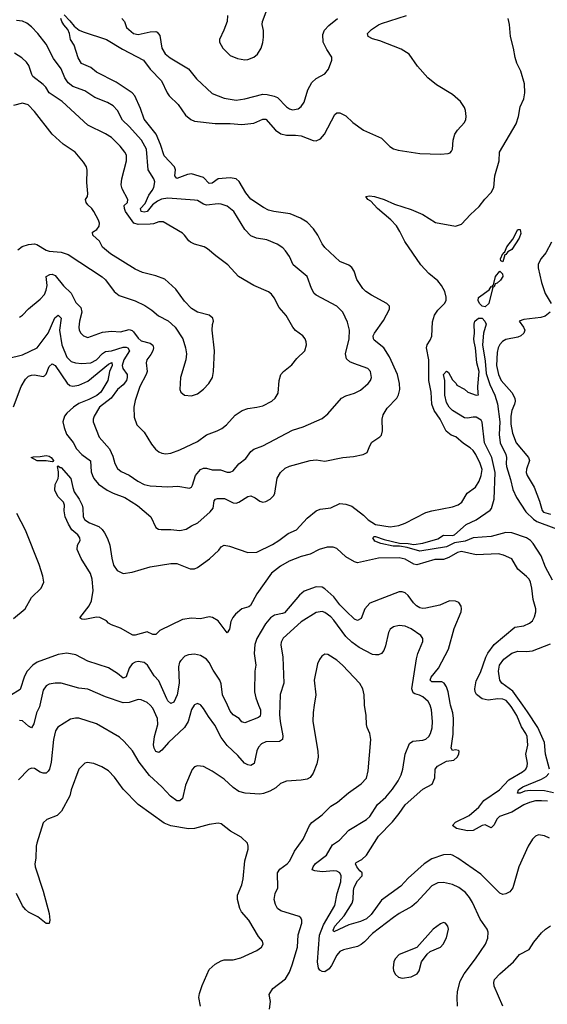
# Model space of a CAD drawing. Header units: inches. Extents: x 1173000 to 1307049, y 522583 to 678455.
# Tile 243 of 256: x 1233991 to 1237549, y 597984 to 604623. Entities that reach past the tile are written whole.
import ezdxf

# ---------------------------------------------------------------- set-up
doc = ezdxf.new("R2010")
doc.units = ezdxf.units.IN
doc.header["$MEASUREMENT"] = 0
doc.layers.add('B2539', color=7, linetype='Continuous')
doc.layers.add('B2630', color=7, linetype='Continuous')

msp = doc.modelspace()

# ---------------------------------------------------------------- linework, layer by layer
at = {"layer": 'B2539', "color": 5}
for points, elevation in [([(1235977.8, 600000), (1235970.3, 599950.3), (1235967.7, 599890), (1236002.3, 599690), (1236004.9, 599650), (1235995.6, 599604.4), (1235970, 599542), (1235950, 599513.2), (1235930, 599502.7), (1235890, 599495.1), (1235789.3, 599489.3), (1235750, 599471.5), (1235717.5, 599442.5), (1235678.9, 599421.1), (1235634.9, 599405.1), (1235610, 599401.6), (1235512.7, 599407.3), (1235470, 599419.3), (1235430, 599444.5), (1235370, 599502), (1235290, 599555.4), (1235230, 599587.8), (1235190, 599592.3), (1235170, 599585.2), (1235154.2, 599565.8), (1235110, 599460.9), (1235088.4, 599371.6), (1235070, 599355.1), (1235050, 599356.5), (1235007.7, 599387.7), (1234950, 599449.8), (1234866.2, 599526.2), (1234796.3, 599616.3), (1234751.6, 599691.6), (1234696.5, 599756.5), (1234664.5, 599784.5), (1234510, 599875.3), (1234390, 599912.1), (1234366.8, 599913.2), (1234334.8, 599905.2), (1234248.5, 599851.5), (1234232.1, 599827.9), (1234219.3, 599770), (1234204.2, 599615.8), (1234192.3, 599570), (1234184.2, 599555.8), (1234170, 599541.6), (1234150, 599543), (1234130, 599549.7), (1234090, 599573.3), (1234070, 599576.2), (1234050, 599567.3), (1233983, 599497)], 860), ([(1234126.1, 600000), (1234123.7, 599990), (1234103.8, 599950), (1234085.6, 599874.4), (1234071.2, 599848.8), (1234050, 599858.3), (1234010, 599895.5), (1233990, 599897.6)], 840), ([(1235168.7, 600000), (1235150, 599972.3), (1235126.7, 599890), (1235102, 599850), (1234994.5, 599750), (1234950, 599696.9), (1234930, 599681.3), (1234910, 599688), (1234897.7, 599710), (1234893.1, 599733.1), (1234899.4, 599790), (1234922, 599870), (1234920.2, 599910), (1234890, 599981.5), (1234869.9, 600000)], 840), ([(1235745.4, 600000), (1235742.8, 599937.2), (1235747, 599890), (1235766.1, 599793.9), (1235763.1, 599770), (1235743.6, 599756.4), (1235650, 599753.6), (1235621.2, 599738.8), (1235602.5, 599717.5), (1235590, 599691.8), (1235571.7, 599608.3), (1235550, 599594.8), (1235530, 599598.2), (1235507.1, 599610), (1235461.4, 599661.4), (1235390, 599728.3), (1235350, 599783.5), (1235306.1, 599866.1), (1235263.4, 599923.4), (1235230, 599978), (1235212.9, 600000)], 840), ([(1235602.6, 600000), (1235614.6, 599970), (1235615.6, 599944.4), (1235612.5, 599927.5), (1235602.7, 599917.3), (1235510, 599881), (1235490, 599887.8), (1235471.1, 599911.1), (1235430, 599936.2), (1235410, 599959.8), (1235391.5, 600000)], 820), ([(1235676.2, 597950), (1235682, 598002), (1235672.7, 598050), (1235699.3, 598090), (1235783.9, 598156.1), (1235810, 598200.5), (1235829.1, 598250.9), (1235863.5, 598370), (1235869, 598451), (1235893, 598530), (1235894.5, 598550), (1235887.3, 598567.3), (1235875.6, 598575.6), (1235752.9, 598612.9), (1235730, 598629.3), (1235715.8, 598655.8), (1235706.3, 598690), (1235714.3, 598730), (1235731.8, 598770), (1235729.8, 598870), (1235745.6, 598894.4), (1235795.8, 598930), (1235812.4, 598950), (1235843.3, 599016.7), (1235902.4, 599097.6), (1235946.4, 599190), (1235962.3, 599210), (1236030, 599261.7), (1236090, 599319.6), (1236133.3, 599346.7), (1236207.8, 599410), (1236294, 599470), (1236330.9, 599509.1), (1236341.5, 599558.5), (1236358, 599770), (1236353, 599810), (1236334, 599850), (1236329.7, 599869.7), (1236327.7, 599930), (1236317, 600000)], 860), ([(1236943.9, 597970), (1236940.9, 598030), (1236943.5, 598070), (1236960.5, 598139.5), (1236988.3, 598190), (1237065.4, 598290), (1237131.5, 598388.5), (1237148.4, 598430), (1237149.7, 598470), (1237143, 598490), (1237097.3, 598557.3), (1237045.8, 598670), (1237024.4, 598704.4), (1236996.9, 598736.9), (1236951.8, 598771.8), (1236910, 598790.8), (1236850, 598804.8), (1236810, 598802), (1236770, 598783), (1236668, 598670), (1236636.5, 598643.5), (1236550, 598596.8), (1236511.7, 598570), (1236370, 598460.4), (1236315.8, 598404.2), (1236293.3, 598386.7), (1236270, 598374.4), (1236174, 598350), (1236150, 598339.2), (1236130, 598315.8), (1236094, 598246), (1236077.3, 598222.7), (1236050, 598203.5), (1236030, 598204.2), (1236014.7, 598214.7), (1236007, 598227), (1235998.8, 598270), (1236013.1, 598450), (1236039.4, 598520.6), (1236115.8, 598650), (1236131, 598731), (1236155.9, 598810), (1236158.7, 598850), (1236149.9, 598869.9), (1236130, 598881), (1236110, 598884.2), (1236030, 598877.9), (1235982.5, 598882.5), (1235964.4, 598890), (1235969.8, 598910), (1235986.2, 598933.8), (1236060.7, 598990), (1236101.2, 599058.8), (1236148.6, 599091.4), (1236210, 599158.5), (1236330.5, 599229.5), (1236351.7, 599250), (1236403.1, 599330), (1236459.7, 599380.3), (1236505.1, 599434.9), (1236542.9, 599490), (1236562.9, 599530), (1236574.4, 599570), (1236589.8, 599670.2), (1236618.8, 599741.2), (1236642.6, 599757.4), (1236710, 599764.2), (1236730, 599770.3), (1236751.3, 599788.7), (1236762.4, 599810), (1236772, 599848), (1236774.1, 599890), (1236769.1, 599969.1), (1236760, 600000)], 840), ([(1237564.2, 599104.2), (1237530, 599119.8), (1237490, 599125.7), (1237470, 599117.4), (1237450, 599097.6), (1237419.6, 599050), (1237356.5, 598910), (1237317.3, 598770), (1237297.1, 598742.9), (1237270, 598728), (1237250, 598724), (1237230, 598732.6), (1237101.6, 598861.6), (1236945.1, 598970), (1236910, 598988.9), (1236893, 598993), (1236850, 598990.6), (1236770, 598964.5), (1236719.3, 598930), (1236610, 598834.1), (1236560.6, 598779.4), (1236430, 598685.9), (1236361.5, 598590), (1236330, 598560.8), (1236290, 598542.1), (1236210, 598519.1), (1236110, 598472), (1236104.5, 598484.5), (1236116.1, 598510), (1236179.1, 598580.9), (1236233.9, 598666.1), (1236240.9, 598690), (1236241.5, 598750), (1236246.1, 598773.9), (1236270, 598816.8), (1236299.8, 598850), (1236301, 598870), (1236284.1, 598884.1), (1236265, 598910), (1236256.2, 598930), (1236261.3, 598938.7), (1236299.1, 598960.9), (1236329.8, 598990), (1236410, 599116.8), (1236505.2, 599214.8), (1236550.3, 599269.7), (1236590, 599329.4), (1236710, 599433.8), (1236772, 599468), (1236789.8, 599510.2), (1236792.3, 599570), (1236808, 599590), (1236870, 599622.8), (1236918.4, 599630), (1236940.5, 599650), (1236952, 599670), (1236955.1, 599690), (1236950, 599696), (1236930, 599700.5), (1236910, 599694), (1236901, 599710), (1236913.8, 599806.2), (1236916.8, 599910), (1236912.1, 599950), (1236897.1, 600000)], 820), ([(1237550, 599352.7), (1237510, 599356.7), (1237470, 599354.5), (1237430, 599345), (1237390, 599328.3), (1237310, 599278.9), (1237227.5, 599250), (1237208.2, 599231.8), (1237190, 599194.2), (1237170, 599172.7), (1237130, 599194.1), (1237110, 599189.9), (1237050, 599155.4), (1237010, 599152.7), (1236937.6, 599170), (1236909.8, 599189.8), (1236930, 599212.8), (1237022.4, 599257.6), (1237086.7, 599313.3), (1237122, 599358), (1237227.5, 599430), (1237290, 599496.1), (1237382.6, 599550), (1237403.9, 599570), (1237414.2, 599590), (1237416.4, 599610), (1237405.3, 599670), (1237418.1, 599730), (1237412.8, 599790), (1237405, 599810), (1237375.4, 599855.4), (1237344.5, 599930), (1237310, 599985.9), (1237298, 600000)], 780), ([(1237564.7, 599570), (1237536.2, 599670), (1237529.3, 599750), (1237485.5, 599850), (1237416.2, 599956.2), (1237384.6, 600000)], 760), ([(1235209.5, 597970.5), (1235199.1, 598030), (1235203.5, 598056.5), (1235221.1, 598110), (1235270, 598219.3), (1235310, 598254.9), (1235350, 598276.9), (1235370, 598283.7), (1235430, 598283.7), (1235482, 598298), (1235590, 598346.3), (1235620.9, 598370), (1235632.3, 598390), (1235629, 598410), (1235601.2, 598441.2), (1235536.3, 598550), (1235486.5, 598606.5), (1235475.8, 598630), (1235460.4, 598690), (1235461, 598719), (1235488.2, 598790), (1235498.3, 598830), (1235509.7, 598950.3), (1235531.8, 599030), (1235532.3, 599050), (1235526.6, 599070), (1235483.7, 599110), (1235412, 599150), (1235350, 599199.5), (1235330, 599206), (1235270, 599196.4), (1235170, 599168.8), (1235130, 599166.6), (1235010, 599187.9), (1234964.4, 599204.4), (1234790.5, 599330.5), (1234690, 599433.3), (1234630, 599514.7), (1234590, 599558), (1234545.7, 599585.7), (1234490, 599607), (1234445.2, 599614.8), (1234430, 599609.2), (1234390, 599569.2), (1234338.9, 599430), (1234329, 599390), (1234273, 599287), (1234243.8, 599256.2), (1234174.8, 599230), (1234150, 599206.6), (1234105.8, 599070), (1234101.5, 599050), (1234101.1, 598970), (1234092.7, 598930), (1234094.4, 598910), (1234150, 598747.3), (1234190, 598596), (1234195.3, 598550), (1234190, 598529.3), (1234170, 598529.6), (1234114.5, 598574.5), (1234050, 598605.7), (1234030, 598622.6), (1234010, 598647.8), (1233970, 598731.3)], 880), ([(1237590, 599408.4), (1237530, 599423.2), (1237434.2, 599425.8), (1237398.7, 599421.3), (1237366.9, 599406.9), (1237347.3, 599407.3), (1237355.1, 599430), (1237384.7, 599450), (1237510, 599500.6), (1237540.9, 599519.1), (1237559.2, 599540.8)], 760), ([(1237250, 597971.8), (1237190, 598106), (1237188.2, 598130), (1237194.2, 598150), (1237228.5, 598190), (1237322, 598270), (1237360.7, 598319.3), (1237425.8, 598354.2), (1237457.5, 598402.5), (1237510, 598464.9), (1237537.4, 598490), (1237570, 598512.6)], 820)]:
    msp.add_lwpolyline(points, dxfattribs=dict(at, elevation=elevation))
at = {"layer": 'B2539', "color": 5, "elevation": 860}
msp.add_lwpolyline([(1236850, 598535.1), (1236830, 598526.6), (1236779.1, 598490), (1236670, 598366.6), (1236550, 598318.9), (1236522.6, 598290), (1236513.7, 598270), (1236510.3, 598230), (1236512.4, 598210), (1236524.6, 598184.6), (1236546.7, 598166.7), (1236570, 598160.9), (1236630, 598169.2), (1236672.4, 598190), (1236684.4, 598210), (1236700.5, 598270), (1236738.2, 598321.8), (1236759.7, 598340.3), (1236830, 598368.5), (1236847, 598390), (1236870, 598431.3), (1236883.7, 598490), (1236879.3, 598510), (1236862, 598530)], close=True, dxfattribs=at)
at = {"layer": 'B2630', "color": 5}
for points, elevation in [([(1235392.7, 604650), (1235390.5, 604610.5), (1235368.5, 604551.5), (1235338.8, 604490), (1235338.8, 604470), (1235360.7, 604430), (1235410, 604382), (1235459.9, 604359.9), (1235510, 604352.7), (1235530, 604354.9), (1235570, 604370.5), (1235595.1, 604390), (1235619.5, 604430), (1235631.5, 604468.5), (1235635.9, 604504.1), (1235635.6, 604550), (1235627, 604590), (1235629.5, 604610), (1235672.6, 604730)], 860), ([(1233910, 602337.6), (1234010, 602363.9), (1234110, 602410.3), (1234183.6, 602510), (1234228.7, 602611.3), (1234250, 602630.2), (1234270.1, 602610), (1234259.2, 602530), (1234276.3, 602430), (1234308, 602348), (1234338, 602318), (1234368.3, 602308.3), (1234410, 602303.9), (1234470, 602309.4), (1234510, 602328.1), (1234548.6, 602371.4), (1234570, 602384.5), (1234610, 602390.5), (1234690, 602415.4), (1234710, 602415.5), (1234721.2, 602410), (1234731.5, 602390), (1234692.9, 602330), (1234682.1, 602290), (1234686.6, 602270), (1234716.1, 602230), (1234716.8, 602210), (1234711.1, 602190), (1234690, 602161.5), (1234651, 602130), (1234608.3, 602071.7), (1234530, 602009.8), (1234493, 601950), (1234486.9, 601930), (1234486.9, 601910), (1234528.1, 601808.1), (1234597.2, 601730), (1234619, 601679), (1234632.1, 601630), (1234650, 601596.5), (1234675.2, 601575.2), (1234730, 601551.3), (1234788.8, 601510), (1234829.5, 601489.5), (1234870, 601479.1), (1234990, 601473.2), (1235057.7, 601477.7), (1235135.3, 601464.7), (1235150, 601470.8), (1235156.6, 601483.4), (1235175.6, 601550), (1235210, 601588.9), (1235230, 601599.6), (1235250, 601599), (1235290, 601586.4), (1235346.4, 601586.4), (1235390, 601571.8), (1235410, 601571.7), (1235430, 601581.7), (1235470, 601627.6), (1235516.4, 601663.6), (1235549, 601711), (1235570, 601727.2), (1235630, 601749), (1235830, 601855.8), (1235902.7, 601877.3), (1236030, 601933), (1236070, 601964), (1236162, 602070), (1236190, 602087), (1236250, 602103.6), (1236290, 602125.7), (1236341.3, 602170), (1236356.9, 602190), (1236364, 602210), (1236356.4, 602250), (1236338.4, 602270), (1236243.4, 602303.4), (1236216.4, 602316.4), (1236196, 602336), (1236188.7, 602370), (1236212.8, 602470), (1236214.2, 602530), (1236202.6, 602582.6), (1236169.7, 602650), (1236130, 602691.2), (1235990, 602764.7), (1235977, 602777), (1235958.3, 602810), (1235929.6, 602890), (1235836.3, 602970), (1235810, 603026), (1235784.7, 603064.7), (1235765.1, 603085.1), (1235728.5, 603108.5), (1235658, 603138), (1235588.7, 603150), (1235550, 603164.2), (1235510, 603208), (1235435.2, 603330), (1235390, 603364.5), (1235350, 603379.3), (1235330, 603380.8), (1235250, 603372.7), (1235230, 603378.7), (1235190, 603402.6), (1235170, 603406.6), (1234990, 603420.1), (1234947.8, 603412.2), (1234920, 603400), (1234886.7, 603373.3), (1234850, 603328.7), (1234830, 603323.7), (1234809.9, 603330), (1234806.7, 603350), (1234836.7, 603383.3), (1234861.7, 603438.3), (1234884.9, 603470), (1234894.7, 603490), (1234901.8, 603530), (1234896.4, 603550), (1234858.5, 603610), (1234846.6, 603750), (1234812, 603810), (1234730, 603902.9), (1234685, 603945), (1234650.9, 604010), (1234621.1, 604041.1), (1234584.4, 604064.4), (1234497.9, 604097.9), (1234430, 604142.5), (1234350, 604172.8), (1234317.6, 604197.6), (1234295.8, 604230), (1234270.4, 604290.4), (1234220.2, 604360.2), (1234170, 604458), (1234114, 604530), (1234070, 604575.1), (1234038.3, 604598.3), (1234010, 604611.7), (1233970, 604616.5)], 840), ([(1233950, 602013), (1234001, 602150), (1234030, 602199.6), (1234050, 602218), (1234070, 602226), (1234090, 602228.2), (1234150, 602217.3), (1234158.1, 602221.9), (1234170, 602231.7), (1234190, 602284.2), (1234210, 602302.5), (1234230, 602290.9), (1234311.5, 602171.5), (1234330, 602156.2), (1234350, 602152.5), (1234390, 602158.8), (1234450, 602184.5), (1234590, 602301), (1234611.4, 602311.4), (1234614.4, 602290), (1234597.6, 602250), (1234585.2, 602190), (1234539.3, 602110), (1234510.6, 602089.4), (1234457.9, 602062.1), (1234390, 602034.9), (1234354.7, 602010), (1234308.7, 601970), (1234293.3, 601950), (1234282.3, 601910), (1234290, 601872.2), (1234307.7, 601827.7), (1234352, 601772), (1234373.2, 601730), (1234409.3, 601690), (1234469, 601649), (1234474, 601574), (1234481, 601550), (1234490.1, 601530), (1234523.5, 601490), (1234580.2, 601450), (1234620.8, 601430), (1234701, 601401), (1234786.4, 601346.4), (1234875.3, 601270), (1234910, 601199.1), (1234927.8, 601187.8), (1234945.5, 601185.5), (1235010, 601186.2), (1235070, 601178.5), (1235113.5, 601186.5), (1235150, 601210.2), (1235192.1, 601230), (1235276.1, 601303.9), (1235295, 601330), (1235302.5, 601377.5), (1235310.8, 601389.2), (1235325.6, 601394.4), (1235373.1, 601393.1), (1235430, 601366), (1235450, 601362.8), (1235470, 601370.2), (1235530, 601408.1), (1235550, 601411.2), (1235578.3, 601398.3), (1235610, 601375.6), (1235630, 601370.2), (1235650, 601373.8), (1235679.7, 601390), (1235704.8, 601415.2), (1235710.8, 601430), (1235728, 601532), (1235749.8, 601570.2), (1235781.8, 601598.2), (1235810, 601611.4), (1235950.3, 601650.3), (1235990, 601654), (1236050, 601645.7), (1236170, 601670.2), (1236242.2, 601677.8), (1236308.2, 601691.8), (1236334.9, 601705.1), (1236351.5, 601750), (1236366, 601774), (1236420.9, 601810), (1236430, 601820.7), (1236438.3, 601850), (1236436, 601930), (1236442, 601958), (1236470, 602003.7), (1236533.5, 602070), (1236546.7, 602093.3), (1236554.4, 602130), (1236551.6, 602170), (1236538.4, 602230), (1236486.1, 602350), (1236446, 602410), (1236382.7, 602462.7), (1236377.3, 602470), (1236374.2, 602490), (1236383.1, 602510), (1236445.4, 602594.6), (1236485.6, 602670), (1236484.2, 602690), (1236467.1, 602710), (1236364.1, 602764.1), (1236325.7, 602790), (1236305.4, 602810), (1236264.8, 602870), (1236246.6, 602926.6), (1236232, 602952), (1236210, 602966.6), (1236150, 602991.1), (1236050, 603085.7), (1236030.5, 603110.5), (1236000.7, 603170), (1235973.1, 603213.1), (1235930, 603257.3), (1235885.1, 603285.1), (1235814.4, 603314.4), (1235705.2, 603330), (1235670, 603338.8), (1235635.6, 603355.6), (1235550, 603412.8), (1235515.1, 603455.1), (1235471.7, 603531.7), (1235450.5, 603550.5), (1235410, 603556.5), (1235330, 603550.6), (1235290, 603521.1), (1235270, 603518.8), (1235230, 603557.7), (1235150, 603582.5), (1235121.7, 603578.3), (1235050, 603551.1), (1235037.7, 603570), (1235042, 603610), (1235034.9, 603630), (1234965.3, 603705.3), (1234941.2, 603781.2), (1234911.9, 603850), (1234830, 603952.4), (1234804.8, 604024.8), (1234768.7, 604108.7), (1234748.8, 604128.8), (1234641, 604201), (1234510, 604269.8), (1234470, 604300.4), (1234408.2, 604328.2), (1234384.9, 604364.9), (1234358, 604450), (1234334.8, 604490), (1234327.1, 604530), (1234316.2, 604556.2), (1234288.1, 604588.1), (1234275.6, 604610), (1234268.2, 604630)], 820), ([(1237298, 600000), (1237271.3, 600031.3), (1237250, 600042.1), (1237216.2, 600043.8), (1237150, 600034), (1237110, 600043.4), (1237072.5, 600072.5), (1237063.7, 600090), (1237060.8, 600110), (1237070, 600165.7), (1237099.1, 600220.9), (1237135, 600325), (1237148, 600352), (1237190, 600409.2), (1237330, 600525.5), (1237390, 600534.9), (1237430, 600554.4), (1237449.7, 600570.3), (1237462.8, 600597.2), (1237470.8, 600629.2), (1237470.9, 600650), (1237452.9, 600712.9), (1237445.4, 600790), (1237436.3, 600830), (1237426, 600850), (1237410, 600867.6), (1237350, 600916.9), (1237310, 600988.3), (1237252.7, 601012.7), (1237220.9, 601020.9), (1237070, 601014.2), (1236970, 601035.8), (1236942.7, 601030), (1236884.1, 600995.9), (1236850, 600982.5), (1236790, 600983.4), (1236670, 600947.7), (1236650, 600951.7), (1236590, 600986.1), (1236550, 600993.5), (1236410, 600991.9), (1236270, 600960.9), (1236250, 600967.1), (1236190, 601001.1), (1236130, 601056), (1236106.1, 601066.1), (1236065.6, 601065.6), (1236010.2, 601050), (1235950, 601018), (1235890, 601002.4), (1235807.4, 600972.6), (1235750, 600938.1), (1235689.5, 600890.5), (1235590, 600751.3), (1235547.1, 600672.9), (1235535.5, 600664.5), (1235490, 600649.6), (1235445.7, 600614.3), (1235427.5, 600592.5), (1235415.3, 600564.7), (1235405.9, 600514.1), (1235390, 600488.3), (1235329.6, 600569.6), (1235292.3, 600592.3), (1235270, 600595.8), (1235210, 600583.1), (1235150, 600586.7), (1235090, 600577.8), (1234935.8, 600504.2), (1234910, 600478.2), (1234890, 600477), (1234850, 600494.1), (1234770, 600471.7), (1234753.6, 600473.6), (1234670, 600520.9), (1234610, 600541.2), (1234590, 600553.2), (1234576, 600570), (1234531.6, 600591.6), (1234510, 600593.6), (1234430, 600578.7), (1234410, 600579.8), (1234395.8, 600590), (1234460.3, 600670), (1234475.7, 600704.3), (1234486.3, 600773.7), (1234479.4, 600850), (1234467.9, 600887.9), (1234406, 600990), (1234379, 601050), (1234380.4, 601079.6), (1234399, 601110), (1234396.2, 601130), (1234383.7, 601150), (1234343.7, 601183.7), (1234320, 601220), (1234296.9, 601270), (1234291.8, 601310), (1234294, 601350), (1234287.6, 601370), (1234247.7, 601407.7), (1234227.6, 601450), (1234230.9, 601489.1), (1234249.6, 601530), (1234252.5, 601547.5), (1234253.1, 601573.1), (1234245.1, 601610), (1234250, 601615.5), (1234263.1, 601603.1), (1234270, 601603.7), (1234337, 601530), (1234348.4, 601468.4), (1234358.6, 601438.6), (1234393.1, 601390), (1234412.6, 601350), (1234417.7, 601330), (1234419.5, 601270), (1234430, 601250.7), (1234461, 601230), (1234524.4, 601204.4), (1234546.2, 601186.2), (1234563.4, 601163.4), (1234583.4, 601123.4), (1234598.7, 601078.7), (1234611.6, 600991.6), (1234623.9, 600943.9), (1234649.4, 600909.4), (1234690, 600888.3), (1234750, 600898.1), (1234870, 600933.5), (1235010, 600956.6), (1235050, 600954.8), (1235140.1, 600920.1), (1235170, 600918.9), (1235190, 600928.4), (1235272, 600988), (1235334.9, 601045.1), (1235350, 601067.6), (1235370, 601080.2), (1235406.8, 601073.2), (1235530, 601030.1), (1235590, 601032.1), (1235696.2, 601083.8), (1235739.8, 601110), (1235802.5, 601157.5), (1235858.1, 601181.9), (1235930, 601260.5), (1235990, 601310.2), (1236017.3, 601322.7), (1236090, 601331.2), (1236150, 601360.3), (1236190, 601356.6), (1236230, 601341.9), (1236310, 601281.7), (1236341.9, 601250), (1236390, 601218.9), (1236490, 601204.1), (1236548.5, 601211.5), (1236590, 601226.8), (1236730, 601299.8), (1236770, 601311.8), (1236910, 601337.8), (1236948.5, 601351.5), (1236972.3, 601370), (1237009.8, 601430.2), (1237064.7, 601470), (1237090, 601510.5), (1237103.7, 601550), (1237109, 601590), (1237096.8, 601630), (1237068.1, 601690), (1237050, 601718), (1237030, 601736.8), (1236984.9, 601764.9), (1236931.5, 601810), (1236901.5, 601821.5), (1236868.2, 601848.2), (1236826.4, 601930), (1236786.4, 601986.4), (1236771.3, 602031.3), (1236765.2, 602110), (1236749.2, 602190.8), (1236750.8, 602330), (1236733.7, 602410), (1236738.4, 602430), (1236759.1, 602460.9), (1236770.3, 602489.7), (1236775.5, 602584.5), (1236789.5, 602630), (1236810, 602665), (1236856.8, 602710), (1236867.2, 602730), (1236868.2, 602751.8), (1236858.3, 602790), (1236835.9, 602830), (1236810, 602861.5), (1236750, 602910.6), (1236696.3, 602970), (1236587.9, 603127.9), (1236555.4, 603195.4), (1236532.2, 603232.2), (1236493.1, 603273.1), (1236403.5, 603350), (1236358, 603398), (1236339.6, 603410), (1236326, 603430), (1236350, 603435.6), (1236384.9, 603430), (1236448.9, 603410), (1236518.6, 603378.6), (1236630, 603343.1), (1236709.2, 603310), (1236795.8, 603255.8), (1236930, 603231.3), (1236970, 603244), (1237031.3, 603310), (1237090, 603362.6), (1237127.1, 603412.9), (1237170, 603458), (1237188.9, 603490), (1237196.4, 603570), (1237224.4, 603670), (1237227.5, 603730), (1237339.2, 603920.8), (1237354.3, 603970), (1237365.8, 604034.2), (1237389.9, 604090), (1237397.6, 604130), (1237396.5, 604190), (1237370, 604274.5), (1237342.7, 604330), (1237331.5, 604368.5), (1237322.3, 604430), (1237300.5, 604510), (1237294.5, 604590), (1237284.5, 604630)], 780), ([(1234290, 604656.3), (1234330, 604615.8), (1234358.8, 604578.8), (1234392.8, 604552.8), (1234420.2, 604540.2), (1234576.5, 604490), (1234684.5, 604424.5), (1234826.3, 604350), (1234871, 604290), (1234947.6, 604210), (1234985.4, 604130), (1235000.2, 604110), (1235060.2, 604050), (1235110, 603979.1), (1235144.6, 603950), (1235170, 603938.9), (1235310, 603922.1), (1235410, 603922.8), (1235490, 603915.3), (1235570, 603924), (1235630, 603952.6), (1235650, 603951.9), (1235717.3, 603877.3), (1235752.9, 603852.9), (1235790, 603843.7), (1235850, 603844.1), (1235890, 603839.1), (1235970, 603807.7), (1235990, 603805.6), (1236019.9, 603820.1), (1236046.6, 603850), (1236116.6, 603983.4), (1236130, 603995.3), (1236150, 603994.3), (1236190, 603974.6), (1236237.6, 603930), (1236310, 603878.3), (1236430, 603823.1), (1236488.2, 603768.2), (1236512.4, 603752.4), (1236543.7, 603743.7), (1236690, 603720.7), (1236830, 603714.9), (1236880.1, 603719.9), (1236894.5, 603725.5), (1236903.9, 603736.1), (1236909.7, 603750.3), (1236914.8, 603810), (1236926.6, 603850), (1236943, 603877), (1236989.8, 603930), (1236999.2, 603950), (1237002.4, 603970), (1236996.4, 604010), (1236989.7, 604030), (1236964.7, 604070), (1236910, 604117.4), (1236802.5, 604182.5), (1236744.2, 604230), (1236673.3, 604310), (1236618, 604390), (1236563, 604423), (1236419.6, 604479.6), (1236370, 604493.2), (1236341.1, 604510), (1236337.3, 604530), (1236364.2, 604555.8), (1236410, 604587.1), (1236430, 604597.6), (1236599.6, 604650)], 820), ([(1234681, 604630), (1234698, 604610), (1234711, 604570), (1234758.8, 604530), (1234790, 604521.7), (1234870, 604541.1), (1234910, 604542.8), (1234918.5, 604538.5), (1234936.7, 604516.7), (1234949, 604430), (1234971.7, 604391.7), (1235005.7, 604365.7), (1235130, 604290.2), (1235183, 604223), (1235290, 604126), (1235370, 604092.4), (1235450, 604079.7), (1235510, 604088.1), (1235630, 604120.3), (1235658.9, 604118.9), (1235707.2, 604107.2), (1235730, 604097), (1235790, 604034.9), (1235810, 604021.1), (1235830, 604015.3), (1235870, 604021.3), (1235890, 604036.3), (1235910, 604066.8), (1235934.3, 604150), (1235961.1, 604198.9), (1235990, 604226.4), (1236050, 604257.1), (1236073.3, 604290), (1236097.2, 604350), (1236096, 604370), (1236062, 604422), (1236038, 604470), (1236036.4, 604523.6), (1236047, 604553), (1236076.6, 604583.4), (1236135.1, 604630)], 840), ([(1233990, 602617.6), (1234009.8, 602630.2), (1234050, 602674), (1234130, 602738.9), (1234157.6, 602770), (1234170, 602799.1), (1234175.4, 602830), (1234169, 602891), (1234194.9, 602905.1), (1234210, 602906.7), (1234230, 602898.4), (1234287.3, 602827.3), (1234337.8, 602777.8), (1234370, 602714.9), (1234402.7, 602682.7), (1234410.2, 602650), (1234393.6, 602590), (1234390.2, 602550), (1234393.1, 602530), (1234402.6, 602510), (1234421.6, 602490), (1234450, 602478.9), (1234550, 602515.9), (1234610, 602521.5), (1234670, 602517.4), (1234730, 602532.8), (1234750, 602526.6), (1234758.8, 602518.8), (1234790, 602474.4), (1234810, 602456.6), (1234870, 602441.3), (1234888.2, 602428.2), (1234892.9, 602410), (1234890.1, 602389.9), (1234875.9, 602364.1), (1234848.5, 602330), (1234844.7, 602310), (1234850.2, 602250), (1234845, 602230), (1234802.2, 602150), (1234770, 602056), (1234761.1, 602010), (1234762.4, 601942.4), (1234782, 601890), (1234830, 601841.3), (1234880.7, 601760.7), (1234907.7, 601727.7), (1234929, 601709), (1234950, 601699.5), (1234975.6, 601695.6), (1235010, 601699.7), (1235070, 601722), (1235190, 601779.2), (1235250, 601824), (1235323.7, 601850), (1235354.4, 601865.6), (1235385.6, 601890), (1235444.5, 601955.5), (1235492.2, 601987.8), (1235530, 602000.7), (1235590, 602008.9), (1235630, 602019.5), (1235692.3, 602050), (1235714.5, 602070), (1235735.2, 602104.8), (1235740.4, 602190), (1235753, 602230), (1235769.8, 602250.2), (1235825.4, 602294.6), (1235861, 602339), (1235913.6, 602390), (1235924.2, 602430), (1235923.6, 602450), (1235916.2, 602470), (1235900.7, 602490), (1235850, 602528), (1235832.4, 602550), (1235787.5, 602627.5), (1235741.6, 602681.6), (1235707.7, 602747.7), (1235690, 602771.5), (1235668.6, 602788.6), (1235570, 602829.7), (1235467.3, 602890), (1235395.1, 602970), (1235314, 603030), (1235258.3, 603078.3), (1235235.3, 603090), (1235170, 603108.5), (1235142.7, 603122.7), (1235130.8, 603130.8), (1235103.6, 603170), (1235090, 603182.4), (1234959.5, 603259.5), (1234930, 603259.7), (1234893, 603247), (1234870, 603244.5), (1234790, 603241.4), (1234760.7, 603250), (1234705.3, 603330), (1234696.9, 603350), (1234696.2, 603370), (1234718.7, 603390), (1234720.5, 603410), (1234682.5, 603482.5), (1234675.6, 603510), (1234679.8, 603550), (1234712.2, 603670), (1234710.7, 603710), (1234701.2, 603730), (1234669.8, 603770), (1234610, 603827.6), (1234570, 603853.8), (1234450, 603912.4), (1234278, 604070), (1234190, 604129.8), (1234167.4, 604167.4), (1234150, 604186.2), (1234080.6, 604240.6), (1234072.8, 604252.8), (1234053.5, 604313.5), (1234037, 604337), (1234005.5, 604365.5), (1233956.5, 604396.5)], 860), ([(1233978.1, 603070), (1234007, 603093), (1234050, 603107), (1234090, 603110.6), (1234107.4, 603107.4), (1234170, 603069.2), (1234190, 603062.8), (1234270, 603055.2), (1234318.9, 603038.9), (1234547.8, 602887.8), (1234569, 602869), (1234628.9, 602788.9), (1234662, 602762), (1234770, 602727.7), (1234835.1, 602695.1), (1234883.2, 602663.2), (1234926.9, 602626.9), (1234991.9, 602591.9), (1235039.3, 602550), (1235090.4, 602470), (1235110.3, 602410.3), (1235116.4, 602370), (1235112.4, 602330), (1235076.4, 602210), (1235071, 602130), (1235078, 602110), (1235102, 602090), (1235150, 602085.5), (1235190, 602100.5), (1235230, 602130.6), (1235267, 602170), (1235291.6, 602210), (1235298.4, 602250), (1235305.6, 602390), (1235289.6, 602530), (1235291.9, 602568.1), (1235298, 602590), (1235293.2, 602610), (1235269.6, 602629.6), (1235190, 602651.3), (1235150, 602675.6), (1235103.6, 602723.6), (1235044.6, 602804.6), (1234970, 602872), (1234910, 602896.2), (1234818.6, 602918.6), (1234770, 602939.6), (1234604.2, 603044.2), (1234549.7, 603089.7), (1234529.4, 603130), (1234485.2, 603170), (1234481.2, 603190), (1234511.1, 603208.9), (1234528, 603230), (1234529.8, 603250), (1234523.5, 603270), (1234491.6, 603330), (1234477, 603350), (1234450, 603373.1), (1234439.5, 603390), (1234434.8, 603410), (1234447.8, 603430), (1234451.6, 603450), (1234444, 603524), (1234447.1, 603607.1), (1234441.3, 603630), (1234421.6, 603661.6), (1234366, 603730), (1234283.8, 603783.8), (1234210.6, 603850.6), (1234090, 604004.2), (1234048.1, 604048.1), (1234010, 604058.9), (1233950, 604044.7)], 880), ([(1237577.6, 603122.4), (1237539, 603050), (1237506.8, 603013.2), (1237486.9, 602973.1), (1237486.5, 602950), (1237509.4, 602850), (1237535.4, 602775.4), (1237574.3, 602710)], 780), ([(1237568.9, 602650), (1237535.7, 602624.3), (1237505, 602615), (1237390, 602600.7), (1237358.9, 602590), (1237389.3, 602550), (1237398.4, 602530), (1237390.2, 602510), (1237370, 602491.7), (1237350, 602482.4), (1237270, 602465.8), (1237247.6, 602452.4), (1237230, 602433.3), (1237218, 602410), (1237210, 602379.3), (1237205.7, 602290), (1237219.3, 602230), (1237237, 602190), (1237308.9, 602108.9), (1237329.6, 602070), (1237332, 602050), (1237327.5, 602030), (1237310, 601988.2), (1237302.3, 601950), (1237303.9, 601896.1), (1237315.4, 601835.4), (1237338.9, 601770), (1237422.9, 601670), (1237428.5, 601650), (1237407.9, 601592.1), (1237407.2, 601570), (1237413.6, 601550), (1237459.8, 601470), (1237496.7, 601376.7), (1237513.8, 601313.8), (1237522.9, 601302.9), (1237570, 601287.7)], 780), ([(1237583.7, 600843.7), (1237537.8, 600930), (1237507.5, 601007.5), (1237453.3, 601090), (1237436, 601110), (1237409.7, 601130), (1237310, 601162.9), (1237270, 601164.3), (1237170, 601138.2), (1237050, 601129.8), (1236994.2, 601105.8), (1236924.4, 601095.6), (1236870, 601068.4), (1236690, 601039.6), (1236603.8, 601063.8), (1236553.2, 601073.2), (1236510, 601073.5), (1236426, 601090), (1236386.4, 601106.4), (1236373.3, 601130), (1236382, 601138), (1236390, 601138.8), (1236450, 601117.6), (1236553.2, 601093.2), (1236611.1, 601091.1), (1236650, 601083.6), (1236710, 601092.7), (1236810, 601122), (1236850, 601146.7), (1236910, 601143.7), (1236922.7, 601150), (1237001.3, 601218.7), (1237068.7, 601251.3), (1237164.5, 601315.5), (1237172.9, 601327.1), (1237191.5, 601390), (1237197.2, 601570), (1237174.4, 601670), (1237125.4, 601770), (1237109.7, 601909.7), (1237102.9, 601922.9), (1237070, 601942), (1237050, 601942.9), (1237010, 601935.6), (1236990, 601938.4), (1236910, 601987.8), (1236887.8, 602010), (1236870, 602042), (1236857.2, 602090), (1236859, 602190), (1236849.6, 602229.6), (1236870, 602252), (1236874, 602250), (1236883.6, 602243.6), (1236910, 602194), (1236934, 602170), (1236938, 602158), (1236990, 602132), (1237014, 602110), (1237070, 602091.3), (1237086, 602094), (1237082, 602102), (1237079.6, 602150), (1237090.8, 602250), (1237073, 602310), (1237065.1, 602410), (1237055.8, 602450), (1237053.8, 602470), (1237059.3, 602510), (1237056.3, 602570), (1237061.3, 602590), (1237084.6, 602610), (1237110, 602611.1), (1237128.9, 602590), (1237137, 602570), (1237117.9, 602510), (1237112.2, 602430), (1237130, 602320.7), (1237136.3, 602236.3), (1237161.8, 602161.8), (1237195.1, 602090), (1237213, 602033), (1237230.1, 601910.1), (1237225.4, 601825.4), (1237232, 601770), (1237268.9, 601690), (1237274.4, 601670), (1237271.1, 601630), (1237274.3, 601610), (1237301.5, 601521.5), (1237315.6, 601455.6), (1237341.8, 601401.8), (1237404.8, 601304.8), (1237455, 601255), (1237479, 601239), (1237690, 601160.6)], 760), ([(1233950, 600583.9), (1234028.4, 600650), (1234070, 600725.7), (1234136, 600790), (1234152.9, 600830), (1234146.6, 600870), (1234121.5, 600950), (1234030, 601179.6), (1233971.9, 601291.9)], 820), ([(1236897.1, 600000), (1236893.2, 600013.2), (1236880.5, 600090), (1236870, 600125.1), (1236853.1, 600150), (1236838.6, 600158.6), (1236770, 600159), (1236758.7, 600170), (1236765.5, 600190), (1236814.9, 600250), (1236882.1, 600377.9), (1236921.9, 600518.1), (1236967.4, 600630), (1236970.9, 600650), (1236967.3, 600667.3), (1236951.8, 600691.8), (1236930, 600701.7), (1236890, 600703.9), (1236824, 600676), (1236730, 600654.2), (1236710, 600653.3), (1236690, 600657.1), (1236666.4, 600670), (1236646.2, 600690), (1236610, 600740.9), (1236590, 600758.5), (1236570, 600765.7), (1236550, 600764.2), (1236351.4, 600688.6), (1236319.7, 600650), (1236294.9, 600585.1), (1236270, 600570.6), (1236250, 600580.9), (1236193.4, 600633.4), (1236150, 600677), (1236110, 600730.5), (1236050, 600786), (1236030, 600796.2), (1235990, 600798.5), (1235910, 600768.9), (1235878.7, 600741.3), (1235775.9, 600624.1), (1235762.4, 600617.6), (1235710, 600608.4), (1235681.4, 600590), (1235647.8, 600550), (1235589.3, 600450), (1235576.6, 600410), (1235572.1, 600350), (1235584.1, 600270), (1235577, 600230), (1235575.1, 600090), (1235582.6, 600050), (1235602.6, 600000)], 820), ([(1236760, 600000), (1236745.1, 600025.1), (1236710, 600055.8), (1236687.8, 600067.8), (1236656.1, 600076.1), (1236644.7, 600084.7), (1236635.3, 600110), (1236666.6, 600313.4), (1236676.8, 600350), (1236709.6, 600430), (1236709.6, 600450), (1236696.2, 600470), (1236630, 600515.4), (1236590, 600533.7), (1236550, 600538), (1236511.8, 600528.2), (1236490, 600512), (1236477.6, 600490), (1236458.2, 600401.8), (1236446.4, 600370), (1236430, 600349.6), (1236410, 600340.5), (1236390, 600339.1), (1236370, 600342.7), (1236279.6, 600390), (1236230, 600425.1), (1236190, 600463.1), (1236110, 600573.7), (1236090, 600595.2), (1236050, 600625.7), (1236030, 600632.4), (1235990, 600625.5), (1235890, 600562.2), (1235767.7, 600452.3), (1235753.8, 600426.2), (1235751.7, 600408.3), (1235765.3, 600325.3), (1235771.3, 600150), (1235748.3, 600071.7), (1235745.4, 600000)], 840), ([(1237384.6, 600000), (1237315.6, 600095.6), (1237242.4, 600150), (1237230, 600169.4), (1237219.2, 600230), (1237227.6, 600270), (1237255.8, 600310), (1237310, 600351.8), (1237350, 600363.8), (1237410, 600362.7), (1237450, 600367.9), (1237570, 600414)], 760), ([(1235391.5, 600000), (1235359.4, 600070), (1235350, 600145.2), (1235341.1, 600170), (1235295.8, 600235.8), (1235269.4, 600289.4), (1235249.9, 600309.9), (1235210, 600334.6), (1235170, 600344.1), (1235130, 600340.6), (1235104.9, 600330), (1235077.1, 600302.9), (1235069.4, 600290), (1235061.8, 600258.2), (1235066, 600150), (1235053.6, 600070), (1235030, 600020.4), (1235010, 600012.9), (1234990, 600030.9), (1234983.3, 600043.3), (1234930, 600165.7), (1234899, 600199), (1234852.8, 600270), (1234830, 600288.6), (1234790, 600295.8), (1234770, 600290.8), (1234750, 600278.8), (1234730, 600251.1), (1234710, 600191), (1234690, 600182.2), (1234650, 600214.4), (1234590, 600251.7), (1234450, 600296.4), (1234370, 600340.4), (1234310, 600351.6), (1234250, 600341.6), (1234110, 600289.8), (1234079.7, 600270), (1234042.2, 600230), (1234024.3, 600195.7), (1233993.4, 600106.6), (1233930, 600065.3)], 820), ([(1236317, 600000), (1236315.5, 600010), (1236314.8, 600070), (1236306, 600110), (1236286, 600146), (1236168, 600270), (1236130, 600304), (1236070, 600342.9), (1236050, 600343.7), (1236027.7, 600330), (1236012.1, 600307.9), (1236000.3, 600279.7), (1235978, 600170), (1235988.4, 600070), (1235977.8, 600000)], 860), ([(1234869.9, 600000), (1234850, 600018.2), (1234810, 600036.8), (1234790, 600038.7), (1234730, 600018.5), (1234690, 600015.3), (1234570, 600057.6), (1234450, 600108.7), (1234390, 600114.6), (1234270, 600149.8), (1234230, 600149.8), (1234190, 600141.5), (1234169.5, 600130.5), (1234150, 600102), (1234126.1, 600000)], 840), ([(1235212.9, 600000), (1235210, 600003.7), (1235195.3, 600010), (1235190, 600011.8), (1235170, 600002), (1235168.7, 600000)], 840)]:
    msp.add_lwpolyline(points, dxfattribs=dict(at, elevation=elevation))
for points, elevation in [([(1237250, 602989.4), (1237236.4, 602996.4), (1237234, 603010), (1237250, 603046.8), (1237254.6, 603045.4), (1237254, 603050), (1237262.9, 603057.1), (1237275.3, 603090), (1237316.4, 603143.6), (1237350, 603208.2), (1237367.1, 603207.1), (1237370, 603182), (1237359.7, 603150), (1237310, 603073.5), (1237283.2, 603056.8), (1237270, 603039.3), (1237262.5, 603037.5)], 760), ([(1237130, 602687.3), (1237110, 602690.7), (1237091.5, 602710), (1237082.8, 602730), (1237084.2, 602750), (1237158, 602802), (1237170, 602824), (1237178, 602822), (1237179, 602830), (1237185.4, 602834.6), (1237200.3, 602890), (1237230, 602927), (1237247, 602910), (1237248.2, 602890), (1237234.3, 602865.7), (1237210, 602845.1), (1237198, 602842), (1237190, 602821.2), (1237181.4, 602818.6), (1237155.2, 602710)], 760), ([(1234210, 601640.5), (1234170, 601648.7), (1234110, 601647.1), (1234069.2, 601670), (1234084.2, 601675.8), (1234130, 601676.5), (1234170, 601683.1), (1234190, 601679), (1234204.4, 601670), (1234219.5, 601650), (1234217.4, 601642.6)], 780)]:
    msp.add_lwpolyline(points, close=True, dxfattribs=dict(at, elevation=elevation))

doc.saveas('drawing.dxf')
